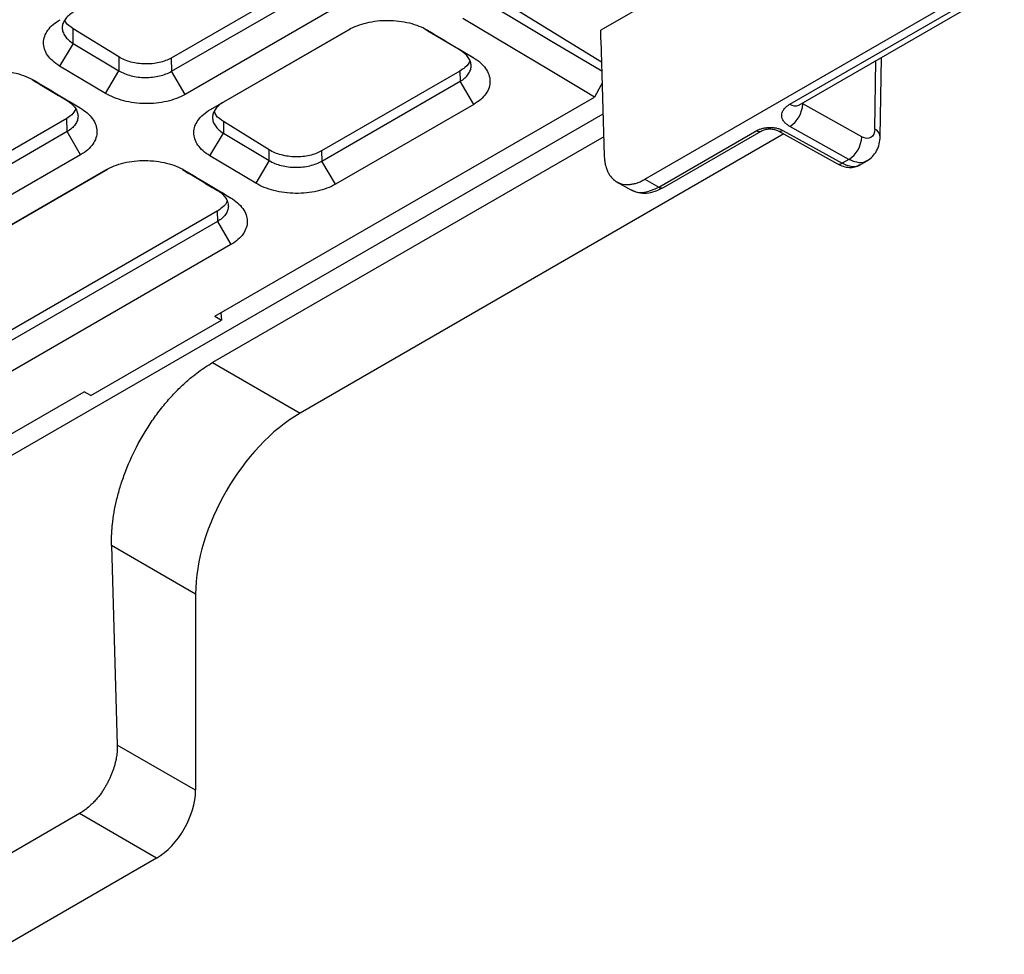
# Model space of a CAD drawing. Header units: millimetres. Extents: x -155 to 1130, y -373 to 1265.
# Tile 26 of 198: x 997 to 1050, y -363 to -312. Entities that reach past the tile are written whole.
import ezdxf

# ---------------------------------------------------------------- set-up
doc = ezdxf.new("R2010")
doc.units = ezdxf.units.MM

msp = doc.modelspace()

# ---------------------------------------------------------------- linework, layer by layer
at = {"color": 7, "linetype": 'Continuous', "lineweight": 25}
for p, q in [((1061.024, -293.856), (1028.543, -312.608)), ((1031.982, -298.705), (1005.284, -314.118)), ((1005.306, -314.834), (1032.003, -299.422)), ((1032.735, -300.675), (1006.037, -316.087)), ((1030.918, -320.68), (1059.201, -304.352)), ((1038.77, -316.619), (1052.18, -308.877)), ((1039.258, -316.661), (1052.668, -308.919)), ((1028.572, -314.345), (1021.764, -310.148)), ((1002.452, -314.06), (999.976, -312.529)), ((999.976, -313.325), (999.976, -312.529)), ((1007.404, -316.903), (1014.888, -312.583)), ((1014.97, -312.55), (1008.111, -316.509)), ((1028.535, -313.13), (1028.543, -312.608)), ((999.976, -313.325), (999.244, -314.549)), ((999.976, -313.325), (1002.452, -314.804)), ((1028.535, -313.13), (1028.722, -319.414)), ((1021.631, -314.091), (1020.924, -313.697)), ((1002.452, -314.06), (1002.452, -314.804)), ((1005.284, -314.118), (1005.306, -314.834)), ((1043.658, -318.37), (1043.722, -314.084)), ((1001.72, -316.029), (999.244, -314.549)), ((1001.72, -316.029), (1002.452, -314.804)), ((1006.037, -316.087), (1005.306, -314.834)), ((1020.909, -314.825), (1013.425, -319.145)), ((1020.909, -314.825), (1020.925, -315.374)), ((1013.441, -319.695), (1020.925, -315.374)), ((1021.657, -316.627), (1020.925, -315.374)), ((1028.602, -315.48), (1028.605, -315.478)), ((999.648, -316.423), (1000.355, -316.817)), ((1007.404, -316.903), (1008.111, -316.509)), ((1007.649, -328.095), (1028.197, -316.232)), ((1021.657, -316.627), (1014.173, -320.947)), ((1042.659, -318.384), (1039.465, -316.604)), ((999.627, -317.383), (972.317, -333.149)), ((999.649, -318.1), (999.627, -317.383)), ((1010.587, -319.087), (1008.111, -317.557)), ((1008.111, -317.557), (1008.111, -318.185)), ((999.649, -318.1), (972.339, -333.866)), ((1000.38, -319.353), (999.649, -318.1)), ((1031.681, -321.105), (1036.978, -318.047)), ((1031.925, -321.127), (1037.222, -318.069)), ((1038.142, -318.058), (1041.342, -319.841)), ((1038.392, -318.033), (1041.592, -319.816)), ((1041.964, -319.601), (1038.77, -317.822)), ((1007.379, -319.41), (1008.111, -318.185)), ((1028.691, -318.376), (1007.518, -330.599)), ((1008.111, -318.185), (1010.587, -319.665)), ((1038.437, -318.222), (1012.258, -333.335)), ((1010.587, -319.665), (1010.587, -319.087)), ((1013.425, -319.145), (1013.441, -319.695)), ((1000.38, -319.353), (973.07, -335.118)), ((1009.855, -320.889), (1007.379, -319.41)), ((1010.587, -319.665), (1009.855, -320.889)), ((1014.173, -320.947), (1013.441, -319.695)), ((1041.964, -319.601), (1041.592, -319.816)), ((1042.545, -319.913), (1042.955, -319.677)), ((1029.353, -320.793), (1030.229, -321.281)), ((1030.918, -320.68), (1031.681, -321.105)), ((1008.491, -321.677), (1007.784, -321.283)), ((1007.768, -322.411), (980.884, -337.931)), ((1007.768, -322.411), (1007.784, -322.961)), ((1007.784, -322.961), (980.9, -338.481)), ((1007.784, -322.961), (1008.516, -324.213)), ((1008.516, -324.213), (981.631, -339.733)), ((1007.651, -328.096), (1008.005, -328.307)), ((1007.975, -327.907), (1008.005, -328.307)), ((1000.934, -332.389), (1008.005, -328.307)), ((1007.518, -330.599), (1012.258, -333.335)), ((980.035, -344.036), (1000.579, -332.177)), ((1000.934, -332.389), (1000.58, -332.178)), ((1002.055, -340.501), (1002.365, -351.3)), ((1006.605, -343.127), (1002.055, -340.501)), ((1006.605, -343.127), (1006.605, -353.748)), ((1006.605, -353.748), (1002.365, -351.3)), ((1000.316, -355.013), (991.148, -360.306)), ((1004.485, -357.42), (1000.316, -355.013)), ((1004.485, -357.42), (995.468, -362.625))]:
    msp.add_line(p, q, dxfattribs=at)
at = {"color": 8, "linetype": 'Continuous', "lineweight": 25}
for p, q in [((1043.365, -317.961), (1043.421, -314.258)), ((980.711, -344.818), (1028.655, -317.141))]:
    msp.add_line(p, q, dxfattribs=at)
at = {"color": 7, "linetype": 'Continuous', "lineweight": 25, "flags": 128}
for points in [[(1021.783, -310.758), (1023.784, -311.952), (1025.785, -313.146), (1028.586, -314.817)], [(1028.197, -316.232), (1027.697, -315.934), (1026.697, -315.337), (1025.696, -314.74), (1023.695, -313.546), (1021.064, -311.976)], [(1020.924, -313.697), (1019.915, -313.094), (1019.182, -312.656), (1018.932, -312.507)], [(1028.605, -315.474), (1028.532, -315.609), (1028.197, -316.232)], [(974.733, -335.764), (976.715, -334.619), (984.645, -330.042), (993.196, -325.105), (1001.747, -320.169)], [(975.44, -335.37), (977.422, -334.225), (985.352, -329.647), (993.903, -324.711), (1001.829, -320.136)]]:
    msp.add_lwpolyline(points, dxfattribs=at)
at = {"color": 7, "linetype": 'Continuous', "lineweight": 25}
for centre in [(1037.948, -316.546), (1041.142, -318.325)]:
    msp.add_arc(centre, 1.518, 302.7781, 357.7856, dxfattribs=at)
at = {"color": 8, "linetype": 'Continuous', "lineweight": 25}
for centre, radius, start, end in [((1039.051, -316.211), 0.495, 235.3972, 294.641), ((1037.119, -317.843), 0.248, 235.4265, 294.2961), ((1038.246, -317.839), 0.242, 244.131, 306.8748), ((1043.172, -318.409), 0.488, 4.6164, 66.5923), ((1041.445, -319.608), 0.254, 246.1466, 305.3063), ((1031.821, -320.902), 0.248, 235.3972, 294.641)]:
    msp.add_arc(centre, radius, start, end, dxfattribs=at)
at = {"color": 7, "linetype": 'Continuous', "lineweight": 25}
for centre, major_axis, start_param, end_param in [((1012.265, -339.867), (4, 6.928), 0.785926, 2.355504), ((1004.482, -354.97), (1.5, 2.598), 3.927518, 5.497097)]:
    msp.add_ellipse(centre, major_axis=major_axis, ratio=0.578085, start_param=start_param, end_param=end_param, dxfattribs=at)
for points, knots in [([(999.975, -311.649), (999.787, -311.758), (999.64, -311.884), (999.487, -312.097), (999.449, -312.17), (999.398, -312.32), (999.384, -312.397), (999.384, -312.552), (999.397, -312.628), (999.449, -312.781), (999.487, -312.857), (999.638, -313.073), (999.787, -313.209), (999.976, -313.325)], [0, 0, 0, 0, 0.25, 0.25, 0.375, 0.375, 0.5, 0.5, 0.625, 0.625, 0.75, 0.75, 1, 1, 1, 1]), ([(999.244, -314.549), (999.103, -314.465), (998.979, -314.374), (998.762, -314.18), (998.668, -314.075), (998.519, -313.858), (998.463, -313.747), (998.389, -313.519), (998.371, -313.401), (998.374, -313.17), (998.394, -313.055), (998.474, -312.828), (998.533, -312.717), (998.686, -312.506), (998.78, -312.404), (999.002, -312.213), (999.127, -312.124), (999.268, -312.043)], [0, 0, 0, 0, 0.125, 0.125, 0.25, 0.25, 0.375, 0.375, 0.5, 0.5, 0.625, 0.625, 0.75, 0.75, 0.875, 0.875, 1, 1, 1, 1]), ([(999.976, -312.529), (999.82, -312.424), (999.615, -312.286), (999.545, -312.112), (999.528, -312.07)], [0, 0, 0, 0, 0.759209, 1, 1, 1, 1]), ([(1014.888, -312.583), (1015.029, -312.502), (1015.181, -312.43), (1015.507, -312.304), (1015.682, -312.25), (1016.047, -312.163), (1016.234, -312.131), (1016.62, -312.088), (1016.82, -312.077), (1017.214, -312.079), (1017.409, -312.091), (1017.798, -312.139), (1017.99, -312.174), (1018.536, -312.31), (1018.874, -312.443), (1019.155, -312.612)], [0, 0, 0, 0, 0.125, 0.125, 0.25, 0.25, 0.375, 0.375, 0.5, 0.5, 0.625, 0.625, 0.75, 0.75, 1, 1, 1, 1]), ([(1019.155, -312.612), (1019.492, -312.813), (1019.828, -313.014), (1020.165, -313.215), (1020.409, -313.361), (1020.654, -313.507), (1020.898, -313.653), (1021.142, -313.799), (1021.387, -313.945), (1021.631, -314.091)], [0, 0, 0, 0, 0.001427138, 0.001427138, 0.001427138, 0.002464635, 0.002464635, 0.002464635, 0.003502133, 0.003502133, 0.003502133, 0.003502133]), ([(1020.925, -315.374), (1021.114, -315.266), (1021.26, -315.139), (1021.413, -314.926), (1021.451, -314.853), (1021.503, -314.703), (1021.516, -314.626), (1021.516, -314.471), (1021.503, -314.395), (1021.452, -314.242), (1021.413, -314.166), (1021.262, -313.949), (1021.113, -313.814), (1020.924, -313.697)], [0, 0, 0, 0, 0.25, 0.25, 0.375, 0.375, 0.5, 0.5, 0.625, 0.625, 0.75, 0.75, 1, 1, 1, 1]), ([(1005.284, -314.118), (1005.191, -314.172), (1005.09, -314.219), (1004.873, -314.301), (1004.755, -314.336), (1004.513, -314.391), (1004.388, -314.411), (1004.131, -314.437), (1003.999, -314.442), (1003.607, -314.434), (1003.344, -314.397), (1002.862, -314.268), (1002.639, -314.175), (1002.452, -314.06)], [0, 0, 0, 0, 0.125, 0.125, 0.25, 0.25, 0.375, 0.375, 0.5, 0.5, 0.75, 0.75, 1, 1, 1, 1]), ([(1021.446, -314.242), (1021.445, -314.247), (1021.433, -314.387), (1021.243, -314.597), (1021.003, -314.76), (1020.909, -314.825)], [0, 0, 0, 0, 0.024909, 0.614367, 1, 1, 1, 1]), ([(1021.631, -314.091), (1021.774, -314.176), (1021.9, -314.268), (1022.122, -314.464), (1022.219, -314.569), (1022.374, -314.787), (1022.433, -314.899), (1022.515, -315.129), (1022.536, -315.248), (1022.54, -315.482), (1022.522, -315.598), (1022.448, -315.829), (1022.39, -315.942), (1022.166, -316.264), (1021.942, -316.462), (1021.657, -316.627)], [0, 0, 0, 0, 0.125, 0.125, 0.25, 0.25, 0.375, 0.375, 0.5, 0.5, 0.625, 0.625, 0.75, 0.75, 1, 1, 1, 1]), ([(993.611, -315.309), (993.752, -315.227), (993.904, -315.155), (994.23, -315.03), (994.406, -314.975), (994.771, -314.889), (994.958, -314.856), (995.344, -314.813), (995.544, -314.803), (995.937, -314.805), (996.133, -314.817), (996.522, -314.864), (996.713, -314.9), (997.26, -315.035), (997.597, -315.169), (997.879, -315.337)], [0, 0, 0, 0, 0.125, 0.125, 0.25, 0.25, 0.375, 0.375, 0.5, 0.5, 0.625, 0.625, 0.75, 0.75, 1, 1, 1, 1]), ([(1002.452, -314.804), (1002.64, -314.921), (1002.864, -315.013), (1003.229, -315.106), (1003.357, -315.131), (1003.616, -315.163), (1003.747, -315.172), (1004.011, -315.174), (1004.144, -315.167), (1004.402, -315.138), (1004.528, -315.116), (1004.896, -315.029), (1005.117, -314.943), (1005.306, -314.834)], [0, 0, 0, 0, 0.25, 0.25, 0.375, 0.375, 0.5, 0.5, 0.625, 0.625, 0.75, 0.75, 1, 1, 1, 1]), ([(997.749, -315.288), (997.893, -315.374), (998.282, -315.606), (998.915, -315.985), (999.404, -316.277), (999.648, -316.423)], [0, 0, 0, 0, 0.2274309, 0.6137155, 1, 1, 1, 1]), ([(997.879, -315.337), (998.216, -315.538), (998.552, -315.739), (998.888, -315.94), (999.133, -316.086), (999.377, -316.232), (999.622, -316.378), (999.866, -316.524), (1000.111, -316.671), (1000.355, -316.817)], [0, 0, 0, 0, 0.001427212, 0.001427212, 0.001427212, 0.002464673, 0.002464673, 0.002464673, 0.003502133, 0.003502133, 0.003502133, 0.003502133]), ([(1006.037, -316.087), (1005.895, -316.169), (1005.74, -316.242), (1005.409, -316.367), (1005.23, -316.421), (1004.859, -316.506), (1004.669, -316.537), (1004.277, -316.577), (1004.075, -316.586), (1003.677, -316.58), (1003.479, -316.566), (1003.085, -316.514), (1002.894, -316.477), (1002.528, -316.383), (1002.35, -316.325), (1002.017, -316.19), (1001.863, -316.114), (1001.72, -316.029)], [0, 0, 0, 0, 0.125, 0.125, 0.25, 0.25, 0.375, 0.375, 0.5, 0.5, 0.625, 0.625, 0.75, 0.75, 0.875, 0.875, 1, 1, 1, 1]), ([(999.648, -316.423), (999.836, -316.539), (999.985, -316.674), (1000.136, -316.891), (1000.175, -316.967), (1000.227, -317.119), (1000.239, -317.195), (1000.24, -317.349), (1000.227, -317.427), (1000.176, -317.576), (1000.138, -317.649), (999.986, -317.862), (999.837, -317.991), (999.649, -318.1)], [0, 0, 0, 0, 0.25, 0.25, 0.375, 0.375, 0.5, 0.5, 0.625, 0.625, 0.75, 0.75, 1, 1, 1, 1]), ([(1008.111, -316.509), (1007.922, -316.618), (1007.775, -316.745), (1007.623, -316.957), (1007.585, -317.03), (1007.533, -317.18), (1007.52, -317.258), (1007.52, -317.412), (1007.533, -317.489), (1007.584, -317.641), (1007.623, -317.717), (1007.774, -317.934), (1007.923, -318.069), (1008.111, -318.185)], [0, 0, 0, 0, 0.25, 0.25, 0.375, 0.375, 0.5, 0.5, 0.625, 0.625, 0.75, 0.75, 1, 1, 1, 1]), ([(1000.112, -316.889), (1000.054, -316.991), (999.949, -317.178), (999.727, -317.32), (999.627, -317.383)], [0, 0, 0, 0, 0.552235, 1, 1, 1, 1]), ([(1000.355, -316.817), (1000.498, -316.902), (1000.624, -316.993), (1000.846, -317.189), (1000.943, -317.295), (1001.098, -317.513), (1001.157, -317.625), (1001.238, -317.855), (1001.26, -317.974), (1001.264, -318.208), (1001.246, -318.324), (1001.171, -318.554), (1001.114, -318.667), (1000.89, -318.99), (1000.666, -319.188), (1000.38, -319.353)], [0, 0, 0, 0, 0.125, 0.125, 0.25, 0.25, 0.375, 0.375, 0.5, 0.5, 0.625, 0.625, 0.75, 0.75, 1, 1, 1, 1]), ([(1007.379, -319.41), (1007.239, -319.326), (1007.114, -319.235), (1006.897, -319.04), (1006.803, -318.935), (1006.654, -318.719), (1006.599, -318.608), (1006.524, -318.379), (1006.506, -318.262), (1006.509, -318.031), (1006.53, -317.916), (1006.61, -317.688), (1006.669, -317.578), (1006.821, -317.366), (1006.915, -317.264), (1007.137, -317.073), (1007.263, -316.985), (1007.404, -316.903)], [0, 0, 0, 0, 0.125, 0.125, 0.25, 0.25, 0.375, 0.375, 0.5, 0.5, 0.625, 0.625, 0.75, 0.75, 0.875, 0.875, 1, 1, 1, 1]), ([(1008.111, -317.557), (1007.959, -317.451), (1007.727, -317.289), (1007.651, -317.086), (1007.625, -317.017)], [0, 0, 0, 0, 0.657504, 1, 1, 1, 1]), ([(1038.77, -317.822), (1038.742, -317.806), (1038.688, -317.774), (1038.615, -317.722), (1038.55, -317.668), (1038.493, -317.61), (1038.419, -317.519), (1038.349, -317.392), (1038.321, -317.225), (1038.349, -317.057), (1038.426, -316.914), (1038.528, -316.796), (1038.636, -316.702), (1038.725, -316.646), (1038.77, -316.619)], [0, 0, 0, 0, 0.050332, 0.100205, 0.149932, 0.199825, 0.250195, 0.374987, 0.500054, 0.624887, 0.749914, 0.833443, 0.916321, 1, 1, 1, 1]), ([(1036.978, -318.047), (1037.002, -318.034), (1037.049, -318.008), (1037.128, -317.974), (1037.213, -317.945), (1037.331, -317.912), (1037.488, -317.883), (1037.684, -317.87), (1037.881, -317.879), (1038.069, -317.911), (1038.245, -317.96), (1038.343, -318.009), (1038.392, -318.033)], [0, 0, 0, 0, 0.062819, 0.125063, 0.187343, 0.250267, 0.375023, 0.500263, 0.624323, 0.750119, 0.875729, 1, 1, 1, 1]), ([(1037.222, -318.069), (1037.289, -318.038), (1037.424, -317.976), (1037.683, -317.947), (1037.941, -317.97), (1038.075, -318.029), (1038.142, -318.058)], [0, 0, 0, 0, 0.250386, 0.500718, 0.750582, 1, 1, 1, 1]), ([(1043.365, -317.961), (1043.362, -318.174), (1043.285, -318.344), (1043.024, -318.5), (1042.842, -318.486), (1042.659, -318.384)], [0, 0, 0, 0, 0.5, 0.5, 1, 1, 1, 1]), ([(1042.942, -319.684), (1043.045, -319.613), (1043.249, -319.471), (1043.474, -319.15), (1043.625, -318.777), (1043.647, -318.504), (1043.658, -318.37)], [0, 0, 0, 0, 0.2557623, 0.5105114, 0.7601064, 1, 1, 1, 1]), ([(1013.425, -319.145), (1013.331, -319.199), (1013.23, -319.247), (1013.012, -319.329), (1012.895, -319.364), (1012.652, -319.419), (1012.527, -319.44), (1012.27, -319.465), (1012.137, -319.47), (1011.744, -319.462), (1011.481, -319.425), (1010.998, -319.296), (1010.774, -319.203), (1010.587, -319.087)], [0, 0, 0, 0, 0.125, 0.125, 0.25, 0.25, 0.375, 0.375, 0.5, 0.5, 0.75, 0.75, 1, 1, 1, 1]), ([(1001.747, -320.169), (1001.888, -320.088), (1002.04, -320.016), (1002.366, -319.89), (1002.541, -319.836), (1002.906, -319.749), (1003.094, -319.717), (1003.479, -319.674), (1003.679, -319.663), (1004.073, -319.665), (1004.268, -319.678), (1004.657, -319.725), (1004.849, -319.76), (1005.395, -319.896), (1005.733, -320.029), (1006.015, -320.198)], [0, 0, 0, 0, 0.125, 0.125, 0.25, 0.25, 0.375, 0.375, 0.5, 0.5, 0.625, 0.625, 0.75, 0.75, 1, 1, 1, 1]), ([(1010.587, -319.665), (1010.775, -319.781), (1011, -319.873), (1011.364, -319.967), (1011.493, -319.991), (1011.751, -320.024), (1011.882, -320.032), (1012.146, -320.034), (1012.279, -320.027), (1012.537, -319.999), (1012.663, -319.977), (1013.032, -319.889), (1013.253, -319.804), (1013.441, -319.695)], [0, 0, 0, 0, 0.25, 0.25, 0.375, 0.375, 0.5, 0.5, 0.625, 0.625, 0.75, 0.75, 1, 1, 1, 1]), ([(1028.722, -319.414), (1028.724, -319.454), (1028.727, -319.534), (1028.739, -319.651), (1028.755, -319.764), (1028.776, -319.873), (1028.812, -320.02), (1028.872, -320.196), (1028.985, -320.424), (1029.153, -320.645), (1029.407, -320.842), (1029.728, -320.963), (1030.049, -320.973), (1030.314, -320.929), (1030.513, -320.872), (1030.714, -320.791), (1030.85, -320.717), (1030.918, -320.68)], [0, 0, 0, 0, 0.031075, 0.062049, 0.092995, 0.123987, 0.155098, 0.222561, 0.290137, 0.395057, 0.500084, 0.628334, 0.756693, 0.81778, 0.878319, 0.938871, 1, 1, 1, 1]), ([(1005.885, -320.149), (1006.029, -320.235), (1006.417, -320.467), (1007.05, -320.845), (1007.539, -321.137), (1007.784, -321.283)], [0, 0, 0, 0, 0.227435, 0.613718, 1, 1, 1, 1]), ([(1006.015, -320.198), (1006.351, -320.399), (1006.687, -320.6), (1007.024, -320.801), (1007.268, -320.947), (1007.513, -321.093), (1007.757, -321.239), (1008.002, -321.385), (1008.246, -321.531), (1008.491, -321.677)], [0, 0, 0, 0, 0.001427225, 0.001427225, 0.001427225, 0.002464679, 0.002464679, 0.002464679, 0.003502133, 0.003502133, 0.003502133, 0.003502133]), ([(1041.342, -319.841), (1041.447, -319.891), (1041.659, -319.993), (1041.984, -320.047), (1042.296, -320.027), (1042.473, -319.945), (1042.562, -319.904)], [0, 0, 0, 0, 0.242823, 0.492133, 0.745314, 1, 1, 1, 1]), ([(1042.556, -319.895), (1042.526, -319.915), (1042.381, -320.009), (1042.052, -320.022), (1041.737, -319.881), (1041.592, -319.816)], [0, 0, 0, 0, 0.123026, 0.594727, 1, 1, 1, 1]), ([(1007.784, -321.283), (1007.972, -321.4), (1008.121, -321.535), (1008.272, -321.752), (1008.311, -321.828), (1008.362, -321.98), (1008.375, -322.057), (1008.375, -322.211), (1008.362, -322.289), (1008.311, -322.438), (1008.273, -322.511), (1008.12, -322.724), (1007.973, -322.852), (1007.784, -322.961)], [0, 0, 0, 0, 0.25, 0.25, 0.375, 0.375, 0.5, 0.5, 0.625, 0.625, 0.75, 0.75, 1, 1, 1, 1]), ([(1014.173, -320.947), (1014.03, -321.03), (1013.876, -321.102), (1013.544, -321.228), (1013.365, -321.282), (1012.995, -321.366), (1012.804, -321.398), (1012.412, -321.438), (1012.21, -321.446), (1011.812, -321.44), (1011.614, -321.426), (1011.221, -321.375), (1011.029, -321.338), (1010.663, -321.243), (1010.486, -321.185), (1010.153, -321.05), (1009.998, -320.974), (1009.855, -320.889)], [0, 0, 0, 0, 0.125, 0.125, 0.25, 0.25, 0.375, 0.375, 0.5, 0.5, 0.625, 0.625, 0.75, 0.75, 0.875, 0.875, 1, 1, 1, 1]), ([(1030.192, -321.26), (1030.317, -321.316), (1030.568, -321.427), (1031.008, -321.444), (1031.469, -321.356), (1031.773, -321.203), (1031.925, -321.127)], [0, 0, 0, 0, 0.253378, 0.505546, 0.75499, 1, 1, 1, 1]), ([(1008.305, -321.83), (1008.304, -321.835), (1008.292, -321.974), (1008.102, -322.183), (1007.862, -322.346), (1007.768, -322.411)], [0, 0, 0, 0, 0.022081, 0.613237, 1, 1, 1, 1]), ([(1008.491, -321.677), (1008.633, -321.762), (1008.76, -321.854), (1008.982, -322.05), (1009.078, -322.155), (1009.234, -322.373), (1009.293, -322.485), (1009.374, -322.715), (1009.396, -322.834), (1009.399, -323.068), (1009.381, -323.184), (1009.307, -323.415), (1009.25, -323.528), (1009.026, -323.85), (1008.801, -324.048), (1008.516, -324.213)], [0, 0, 0, 0, 0.125, 0.125, 0.25, 0.25, 0.375, 0.375, 0.5, 0.5, 0.625, 0.625, 0.75, 0.75, 1, 1, 1, 1]), ([(1002.055, -340.501), (1002.054, -340.427), (1002.051, -340.28), (1002.054, -340.054), (1002.063, -339.826), (1002.079, -339.595), (1002.113, -339.228), (1002.183, -338.718), (1002.321, -338.046), (1002.508, -337.35), (1002.836, -336.378), (1003.383, -335.14), (1004.094, -333.953), (1004.747, -333.067), (1005.271, -332.447), (1005.819, -331.882), (1006.319, -331.437), (1006.761, -331.093), (1007.138, -330.827), (1007.392, -330.675), (1007.518, -330.599)], [0, 0, 0, 0, 0.021122, 0.042213, 0.063296, 0.084394, 0.10553, 0.162718, 0.219949, 0.281152, 0.342399, 0.471126, 0.604007, 0.671215, 0.738468, 0.804899, 0.871374, 0.914272, 0.957082, 1, 1, 1, 1]), ([(1002.365, -351.3), (1002.366, -351.35), (1002.367, -351.452), (1002.359, -351.61), (1002.344, -351.773), (1002.32, -351.94), (1002.289, -352.111), (1002.248, -352.285), (1002.199, -352.462), (1002.142, -352.641), (1002.076, -352.822), (1002.001, -353.002), (1001.919, -353.182), (1001.827, -353.361), (1001.729, -353.536), (1001.621, -353.713), (1001.498, -353.896), (1001.354, -354.088), (1001.19, -354.285), (1001.003, -354.484), (1000.793, -354.678), (1000.562, -354.861), (1000.4, -354.962), (1000.316, -355.013)], [0, 0, 0, 0, 0.038346, 0.07708, 0.116201, 0.15571, 0.195606, 0.23589, 0.276563, 0.317623, 0.359072, 0.40091, 0.443136, 0.48575, 0.528754, 0.571119, 0.618212, 0.670031, 0.726575, 0.787846, 0.85384, 0.924559, 1, 1, 1, 1])]:
    msp.add_open_spline(points, degree=3, knots=knots, dxfattribs=at)
at = {"color": 8, "linetype": 'Continuous', "lineweight": 25}
for points, knots in [([(1042.941, -319.673), (1042.909, -319.694), (1042.76, -319.79), (1042.425, -319.806), (1042.109, -319.666), (1041.964, -319.601)], [0, 0, 0, 0, 0.126838, 0.596486, 1, 1, 1, 1]), ([(1030.194, -321.258), (1030.298, -321.304), (1030.507, -321.397), (1031, -321.412), (1031.411, -321.227), (1031.681, -321.105)], [0, 0, 0, 0, 0.252273, 0.509218, 1, 1, 1, 1])]:
    msp.add_open_spline(points, degree=3, knots=knots, dxfattribs=at)

doc.saveas('drawing.dxf')
